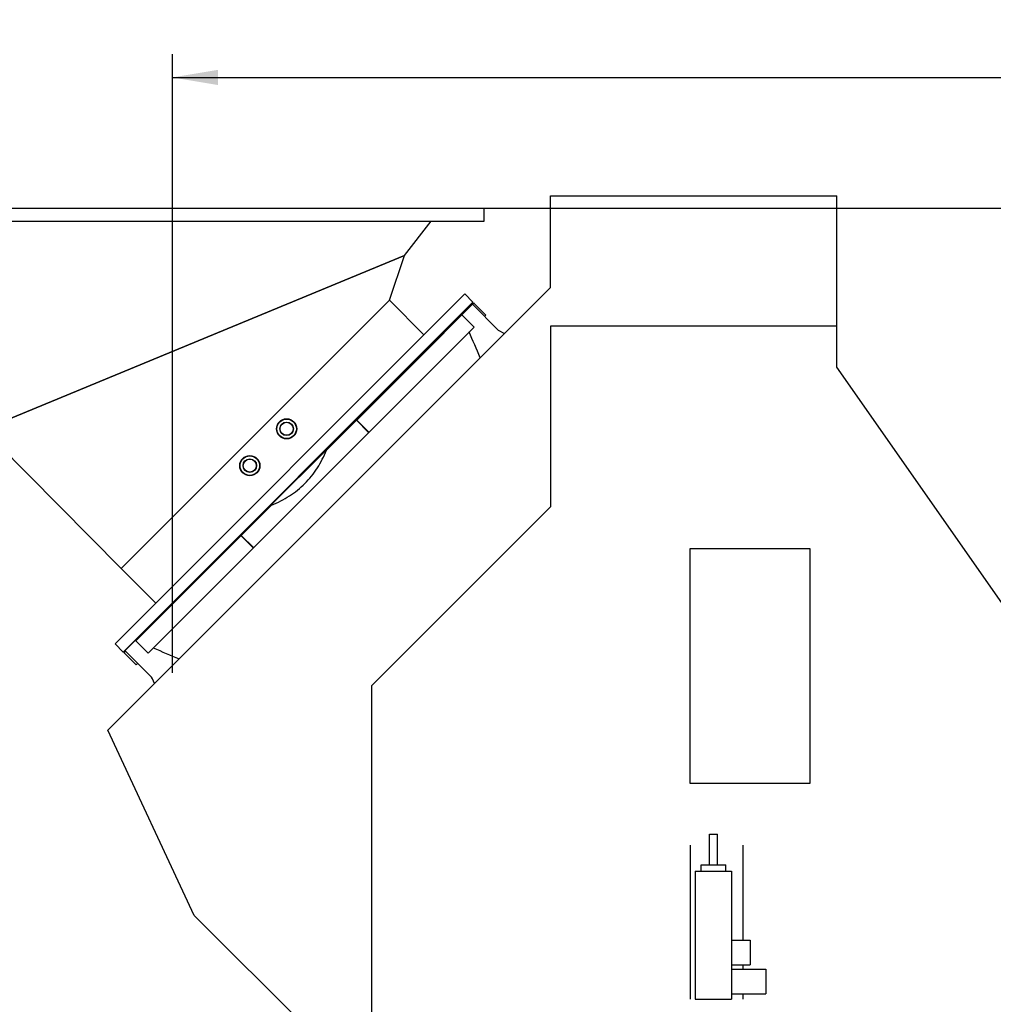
# Model space of a CAD drawing. Header units: millimetres. Extents: x 0 to 1189, y 0 to 841.
# Tile 80 of 106: x 528 to 603, y 687 to 763. Entities that reach past the tile are written whole.
import ezdxf
from ezdxf.enums import TextEntityAlignment as Align

# ---------------------------------------------------------------- set-up
doc = ezdxf.new("R2010")
doc.units = ezdxf.units.MM
doc.header["$LTSCALE"] = 65.395
doc.linetypes.add('CENTER', pattern=[0.6, 0.375, -0.075, 0.075, -0.075])
doc.layers.get('0').update_dxf_attribs({"linetype": 'CONTINUOUS'})
for name, color, linetype in [('1007_720800_27_ABL1', 7, 'CONTINUOUS'), ('1007_720800_27_P01_PBL11', 7, 'CONTINUOUS'), ('1007_720800_27_P02_PBL8', 7, 'CONTINUOUS'), ('1007_720800_27_P03_PBL9', 7, 'CONTINUOUS'), ('1007_720800_27_P04_PBL10', 7, 'CONTINUOUS'), ('32007_060000_TLKGS_KGS_V_ABL4', 7, 'CONTINUOUS'), ('32007_062000_TLKGS_KGS_TL_V_ABL5', 7, 'CONTINUOUS'), ('32007_725700_13_SIMPLE1_T1_X_PBL15', 7, 'CONTINUOUS'), ('32007_725700_13_SIMPLE1_X_ABL14', 7, 'CONTINUOUS'), ('32007_729300_06_SIMPLE1_T1_X_PBL44', 7, 'CONTINUOUS'), ('32007_729300_06_SIMPLE1_X_ABL43', 7, 'CONTINUOUS'), ('32097_000000_TLKGS_MARKETING_ABL3', 7, 'CONTINUOUS'), ('32097_030000_TLKGS_V_ABL12', 7, 'CONTINUOUS'), ('32097_700000_TLKGS_V_ABL13', 7, 'CONTINUOUS'), ('32097_727000_01_SIMPLE1_T1_VOR_PBL17', 7, 'CONTINUOUS'), ('32097_727000_01_SIMPLE1_VORAB_ABL16', 7, 'CONTINUOUS'), ('A-54-30X25-N6000_PBL936', 7, 'CONTINUOUS'), ('A-54-30X25-N6000_PBL937', 7, 'CONTINUOUS'), ('DIN86044-800_PBL2', 7, 'CONTINUOUS'), ('new_view_1_VBL0', 7, 'CONTINUOUS')]:
    doc.layers.add(name, color=color, linetype=linetype)
doc.styles.get("Standard").update_dxf_attribs({"font": 'txt', "width": 0.6})
doc.dimstyles.new('DIMSTYLE_2', dxfattribs={"dimtxt": 3.5, "dimasz": 3.5, "dimexe": 1.8, "dimexo": 0, "dimgap": 0.875, "dimtad": 1, "dimdec": 0, "dimlfac": 20, "dimdsep": 46, "dimtxsty": 'Standard', "dimblk": '_FILLED', "dimblk1": '_FILLED', "dimblk2": '_FILLED', "dimcen": 0.09, "dimadec": 0, "dimazin": 0, "dimtp": 2, "dimtm": 2, "dimtfac": 1, "dimtdec": 0, "dimtofl": 0, "dimtmove": 0, "dimatfit": 3, "dimldrblk": '_FILLED', "dimfxl": 1, "dimtolj": 1, "dimarcsym": 0})
doc.dimstyles.new('DIMSTYLE_3', dxfattribs={"dimtxt": 3.5, "dimasz": 3.5, "dimexe": 1.8, "dimexo": 0, "dimgap": 0.875, "dimtad": 1, "dimdec": 1, "dimlfac": 20, "dimdsep": 46, "dimtxsty": 'Standard', "dimblk": '_FILLED', "dimblk1": '_FILLED', "dimblk2": '_FILLED', "dimcen": 0.09, "dimadec": 0, "dimazin": 0, "dimtp": 2, "dimtm": 2, "dimtfac": 1, "dimtdec": 1, "dimtofl": 0, "dimtmove": 0, "dimatfit": 3, "dimldrblk": '_FILLED', "dimfxl": 1, "dimtolj": 1, "dimarcsym": 0})

# ---------------------------------------------------------------- blocks, each defined once
blk = doc.blocks.new('_FILLED')
at = {"color": 0, "linetype": 'ByBlock'}
blk.add_solid([(0, 0), (-1, 0.167), (-1, -0.167)], dxfattribs=at)
blk = doc.blocks.new('*D3')
at = {"color": 2, "linetype": 'Continuous'}
for p, q in [((539.45, 712.817), (539.45, 760.349)), ((850, 712.347), (850, 760.349)), ((539.45, 758.549), (694.725, 758.549)), ((850, 758.549), (694.725, 758.549))]:
    blk.add_line(p, q, dxfattribs=at)
at = {"color": 2, "linetype": 'Continuous', "xscale": 3.5, "yscale": 3.5, "zscale": 3.5, "rotation": 180}
blk.add_blockref('_FILLED', (539.45, 758.549), dxfattribs=at)
at = {"color": 2, "linetype": 'Continuous', "xscale": 3.5, "yscale": 3.5, "zscale": 3.5}
blk.add_blockref('_FILLED', (850, 758.549), dxfattribs=at)
at = {"color": 2, "linetype": 'Continuous', "width": 0.647619}
blk.add_text(' 6335', height=3.5, dxfattribs=at).set_placement((694.725, 759.424), align=Align.CENTER)
blk = doc.blocks.new('*D24')
at = {"color": 2, "linetype": 'Continuous'}
for p, q in [((563.4, 748.5), (909.143, 748.5)), ((907.343, 748.5), (907.343, 674.25)), ((907.343, 600), (907.343, 674.25)), ((896.508, 600), (909.143, 600))]:
    blk.add_line(p, q, dxfattribs=at)
at = {"color": 2, "linetype": 'Continuous', "xscale": 3.5, "yscale": 3.5, "zscale": 3.5}
for p, rotation in [((907.343, 748.5), 90), ((907.343, 600), 270)]:
    blk.add_blockref('_FILLED', p, dxfattribs=dict(at, rotation=rotation))
at = {"color": 2, "linetype": 'Continuous', "width": 0.690476}
blk.add_text('2970', height=3.5, rotation=90, dxfattribs=at).set_placement((906.468, 674.25), align=Align.CENTER)
blk = doc.blocks.new('DIN86044-800_PBL2', base_point=(539.45, 748))
at = {"layer": 'DIN86044-800_PBL2', "color": 7, "linetype": 'Continuous'}
for p, q in [((515.5, 747.5), (515.5, 748.5)), ((515.5, 748.5), (563.4, 748.5)), ((563.4, 747.5), (563.4, 748.5)), ((515.5, 747.5), (563.4, 747.5))]:
    blk.add_line(p, q, dxfattribs=at)
blk = doc.blocks.new('1007_720800_27_P02_PBL8', base_point=(547.146, 733.371))
at = {"layer": '1007_720800_27_P02_PBL8', "color": 2, "linetype": 'CENTER'}
blk.add_line((539.45, 712.817), (539.45, 753.926), dxfattribs=at)
at = {"layer": '1007_720800_27_P02_PBL8', "color": 7, "linetype": 'Continuous'}
for p, q in [((556.126, 741.434), (535.514, 720.822)), ((556.126, 741.434), (558.778, 738.783)), ((538.166, 718.17), (535.514, 720.822))]:
    blk.add_line(p, q, dxfattribs=at)
for centre in [(548.225, 731.552), (545.396, 728.724)]:
    blk.add_circle(centre, 0.775, dxfattribs=at)
blk = doc.blocks.new('1007_720800_27_P03_PBL9', base_point=(541.106, 732.852))
at = {"layer": '1007_720800_27_P03_PBL9', "color": 7, "linetype": 'Continuous'}
for p, q in [((557.273, 744.881), (524.938, 731.487)), ((556.126, 741.434), (557.273, 744.881)), ((556.126, 741.434), (535.514, 720.822)), ((524.938, 731.487), (535.514, 720.822))]:
    blk.add_line(p, q, dxfattribs=at)
blk = doc.blocks.new('1007_720800_27_P04_PBL10', base_point=(539.301, 739.494))
at = {"layer": '1007_720800_27_P04_PBL10', "color": 7, "linetype": 'Continuous'}
for p, q in [((519.269, 747.5), (524.938, 731.487)), ((557.273, 744.881), (559.332, 747.5)), ((524.938, 731.487), (557.273, 744.881))]:
    blk.add_line(p, q, dxfattribs=at)
blk = doc.blocks.new('1007_720800_27_P01_PBL11', base_point=(548.79, 728.158))
at = {"layer": '1007_720800_27_P01_PBL11', "color": 7, "linetype": 'Continuous'}
for p, q in [((535.037, 715.041), (561.907, 741.911)), ((562.543, 741.275), (561.907, 741.911)), ((535.673, 714.405), (562.543, 741.275)), ((535.673, 714.405), (535.037, 715.041))]:
    blk.add_line(p, q, dxfattribs=at)
blk = doc.blocks.new('A-54-30X25-N6000_PBL936', base_point=(545.396, 728.724))
at = {"layer": 'A-54-30X25-N6000_PBL936', "color": 7, "linetype": 'Continuous'}
for radius in [0.75, 0.524, 0.499]:
    blk.add_circle((545.396, 728.724), radius, dxfattribs=at)
blk = doc.blocks.new('A-54-30X25-N6000_PBL937', base_point=(548.225, 731.552))
at = {"layer": 'A-54-30X25-N6000_PBL937', "color": 7, "linetype": 'Continuous'}
for radius in [0.75, 0.524, 0.499]:
    blk.add_circle((548.225, 731.552), radius, dxfattribs=at)
blk = doc.blocks.new('1007_720800_27_ABL1', base_point=(539.45, 733.371))
at = {"layer": '1007_720800_27_P01_PBL11'}
blk.add_blockref('1007_720800_27_P01_PBL11', (548.79, 728.158), dxfattribs=at)
at = {"layer": '1007_720800_27_P02_PBL8'}
blk.add_blockref('1007_720800_27_P02_PBL8', (547.146, 733.371), dxfattribs=at)
at = {"layer": '1007_720800_27_P03_PBL9'}
blk.add_blockref('1007_720800_27_P03_PBL9', (541.106, 732.852), dxfattribs=at)
at = {"layer": '1007_720800_27_P04_PBL10'}
blk.add_blockref('1007_720800_27_P04_PBL10', (539.301, 739.494), dxfattribs=at)
at = {"layer": 'A-54-30X25-N6000_PBL936'}
blk.add_blockref('A-54-30X25-N6000_PBL936', (545.396, 728.724), dxfattribs=at)
at = {"layer": 'A-54-30X25-N6000_PBL937'}
blk.add_blockref('A-54-30X25-N6000_PBL937', (548.225, 731.552), dxfattribs=at)
at = {"layer": 'DIN86044-800_PBL2'}
blk.add_blockref('DIN86044-800_PBL2', (539.45, 748), dxfattribs=at)
blk = doc.blocks.new('32007_729300_06_SIMPLE1_T1_X_PBL44', base_point=(582.133, 694.061))
at = {"layer": '32007_729300_06_SIMPLE1_T1_X_PBL44', "color": 7, "linetype": 'Continuous'}
for p, q in [((580.706, 698.049), (580.706, 700.399)), ((580.706, 700.399), (581.341, 700.399)), ((581.341, 698.049), (581.341, 700.399)), ((579.225, 699.574), (579.225, 687.724)), ((583.275, 699.574), (583.275, 692.275)), ((579.617, 697.574), (579.617, 687.724)), ((579.617, 697.574), (582.417, 697.574)), ((580.071, 697.574), (580.071, 698.049)), ((580.071, 698.049), (581.976, 698.049)), ((581.976, 697.574), (581.976, 698.049)), ((582.417, 697.574), (582.417, 687.724)), ((582.417, 692.275), (583.843, 692.275)), ((583.843, 692.275), (583.843, 690.37)), ((582.417, 690.37), (583.843, 690.37)), ((582.417, 690.037), (585.042, 690.037)), ((583.275, 690.37), (583.275, 690.037)), ((585.042, 690.037), (585.042, 688.132)), ((579.617, 687.724), (582.417, 687.724)), ((582.417, 688.132), (585.042, 688.132)), ((583.275, 688.132), (583.275, 687.724))]:
    blk.add_line(p, q, dxfattribs=at)
blk = doc.blocks.new('32007_729300_06_SIMPLE1_X_ABL43', base_point=(582.133, 694.061))
at = {"layer": '32007_729300_06_SIMPLE1_T1_X_PBL44'}
blk.add_blockref('32007_729300_06_SIMPLE1_T1_X_PBL44', (582.133, 694.061), dxfattribs=at)
blk = doc.blocks.new('32007_062000_TLKGS_KGS_TL_V_ABL5', base_point=(573.438, 655.487))
at = {"layer": '32007_729300_06_SIMPLE1_X_ABL43'}
blk.add_blockref('32007_729300_06_SIMPLE1_X_ABL43', (582.133, 694.061), dxfattribs=at)
blk = doc.blocks.new('32007_060000_TLKGS_KGS_V_ABL4', base_point=(610.212, 636.449))
at = {"layer": '32007_062000_TLKGS_KGS_TL_V_ABL5'}
blk.add_blockref('32007_062000_TLKGS_KGS_TL_V_ABL5', (573.438, 655.487), dxfattribs=at)
blk = doc.blocks.new('32007_725700_13_SIMPLE1_T1_X_PBL15', base_point=(550.328, 726.612))
at = {"layer": '32007_725700_13_SIMPLE1_T1_X_PBL15', "color": 7, "linetype": 'Continuous'}
for p, q in [((535.684, 714.405), (562.601, 741.228)), ((562.495, 741.122), (564.48, 739.13)), ((562.509, 741.108), (562.61, 741.208)), ((562.601, 741.228), (562.61, 741.208)), ((563.537, 740.282), (562.61, 741.208)), ((558.985, 737.603), (561.696, 740.299)), ((561.696, 740.299), (561.688, 740.318)), ((562.625, 739.37), (561.696, 740.299)), ((563.435, 740.179), (563.537, 740.282)), ((537.579, 714.323), (562.625, 739.37)), ((564.48, 739.13), (564.971, 738.888)), ((553.61, 732.229), (558.985, 737.603)), ((551.287, 729.905), (553.59, 732.208)), ((553.59, 732.208), (553.61, 732.229)), ((553.59, 732.208), (554.527, 731.271)), ((553.61, 732.229), (554.547, 731.292)), ((544.74, 723.359), (547.071, 725.69)), ((536.642, 715.26), (544.74, 723.359)), ((544.72, 723.339), (545.657, 722.402)), ((544.74, 723.359), (545.677, 722.422)), ((536.598, 715.315), (536.667, 715.285)), ((537.579, 714.323), (536.642, 715.26)), ((535.684, 714.405), (535.754, 714.373)), ((535.73, 714.348), (535.841, 714.46)), ((536.667, 713.412), (535.73, 714.348)), ((537.835, 712.459), (535.791, 714.511)), ((536.667, 713.412), (536.777, 713.521)), ((537.92, 712.338), (537.835, 712.459)), ((538.079, 711.996), (537.92, 712.338))]:
    blk.add_line(p, q, dxfattribs=at)
for centre, radius, start, end in [((-263.926, 387.453), 897.86, 22.912339, 23.050029), ((890.881, 1536.279), 894.147, 246.753812, 246.891882)]:
    blk.add_arc(centre, radius, start, end, dxfattribs=at)
blk.add_open_spline([(547.071, 725.69), (547.544, 725.882), (548.461, 726.347), (549.667, 727.31), (550.629, 728.516), (551.094, 729.432), (551.287, 729.905)], degree=3, knots=[0, 0, 0, 0, 0.250059, 0.499998, 0.749938, 1, 1, 1, 1], dxfattribs=at)
blk = doc.blocks.new('32007_725700_13_SIMPLE1_X_ABL14', base_point=(550.328, 726.612))
at = {"layer": '32007_725700_13_SIMPLE1_T1_X_PBL15'}
blk.add_blockref('32007_725700_13_SIMPLE1_T1_X_PBL15', (550.328, 726.612), dxfattribs=at)
blk = doc.blocks.new('32097_727000_01_SIMPLE1_T1_VOR_PBL17', base_point=(710.944, 712.25))
at = {"layer": '32097_727000_01_SIMPLE1_T1_VOR_PBL17', "color": 7, "linetype": 'Continuous'}
for p, q in [((568.5, 742.417), (568.5, 749.45)), ((568.5, 749.45), (590.5, 749.45)), ((590.5, 736.277), (590.5, 749.45)), ((534.491, 708.408), (568.5, 742.417)), ((568.5, 739.45), (568.5, 725.553)), ((590.5, 739.45), (568.5, 739.45)), ((614.291, 702.3), (590.5, 736.277)), ((568.5, 725.553), (554.75, 711.803)), ((579.215, 722.34), (579.215, 704.34)), ((588.465, 722.34), (579.215, 722.34)), ((588.465, 704.34), (588.465, 722.34)), ((554.75, 711.803), (554.75, 678.95)), ((541.13, 694.172), (534.491, 708.408)), ((579.215, 704.34), (588.465, 704.34)), ((549.675, 685.626), (541.13, 694.172))]:
    blk.add_line(p, q, dxfattribs=at)
blk = doc.blocks.new('32097_727000_01_SIMPLE1_VORAB_ABL16', base_point=(710.944, 712.25))
at = {"layer": '32097_727000_01_SIMPLE1_T1_VOR_PBL17'}
blk.add_blockref('32097_727000_01_SIMPLE1_T1_VOR_PBL17', (710.944, 712.25), dxfattribs=at)
blk = doc.blocks.new('32097_700000_TLKGS_V_ABL13', base_point=(710.944, 712.25))
at = {"layer": '32007_725700_13_SIMPLE1_X_ABL14'}
blk.add_blockref('32007_725700_13_SIMPLE1_X_ABL14', (550.328, 726.612), dxfattribs=at)
at = {"layer": '32097_727000_01_SIMPLE1_VORAB_ABL16'}
blk.add_blockref('32097_727000_01_SIMPLE1_VORAB_ABL16', (710.944, 712.25), dxfattribs=at)
blk = doc.blocks.new('32097_030000_TLKGS_V_ABL12', base_point=(710.944, 639.925))
at = {"layer": '32097_700000_TLKGS_V_ABL13'}
blk.add_blockref('32097_700000_TLKGS_V_ABL13', (710.944, 712.25), dxfattribs=at)
blk = doc.blocks.new('32097_000000_TLKGS_MARKETING_ABL3', base_point=(713.716, 639.925))
at = {"layer": '32007_060000_TLKGS_KGS_V_ABL4'}
blk.add_blockref('32007_060000_TLKGS_KGS_V_ABL4', (610.212, 636.449), dxfattribs=at)
at = {"layer": '32097_030000_TLKGS_V_ABL12'}
blk.add_blockref('32097_030000_TLKGS_V_ABL12', (710.944, 639.925), dxfattribs=at)
blk = doc.blocks.new('NEW_VIEW_1_VBL0', base_point=(706.004, 642.163))
at = {"layer": '1007_720800_27_ABL1'}
blk.add_blockref('1007_720800_27_ABL1', (539.45, 733.371), dxfattribs=at)
at = {"layer": '32097_000000_TLKGS_MARKETING_ABL3'}
blk.add_blockref('32097_000000_TLKGS_MARKETING_ABL3', (713.716, 639.925), dxfattribs=at)

msp = doc.modelspace()

# ---------------------------------------------------------------- block references
at = {"layer": 'new_view_1_VBL0'}
msp.add_blockref('NEW_VIEW_1_VBL0', (706.00373, 642.16278), dxfattribs=at)

# ---------------------------------------------------------------- dimensions: what is measured, and where the dimension line sits
at = {"color": 2, "linetype": 'Continuous'}
dim = msp.add_linear_dim(base=(539.44996, 758.54897), p1=(850, 712.3475), p2=(539.44996, 712.81683), angle=180, text=' 6335', dimstyle='DIMSTYLE_3', dxfattribs=at)
dim.commit()
dim.dimension.update_dxf_attribs({"geometry": '*D3', "text_midpoint": (695.59998, 758.54897), "dimtype": 160})
dim = msp.add_linear_dim(base=(907.34263, 748.5), p1=(896.5075, 600), p2=(563.39996, 748.5), angle=90, dimstyle='DIMSTYLE_2', dxfattribs=at)
dim.commit()
dim.dimension.update_dxf_attribs({"geometry": '*D24', "text_midpoint": (907.34263, 673.91669), "dimtype": 160})

doc.saveas('drawing.dxf')
